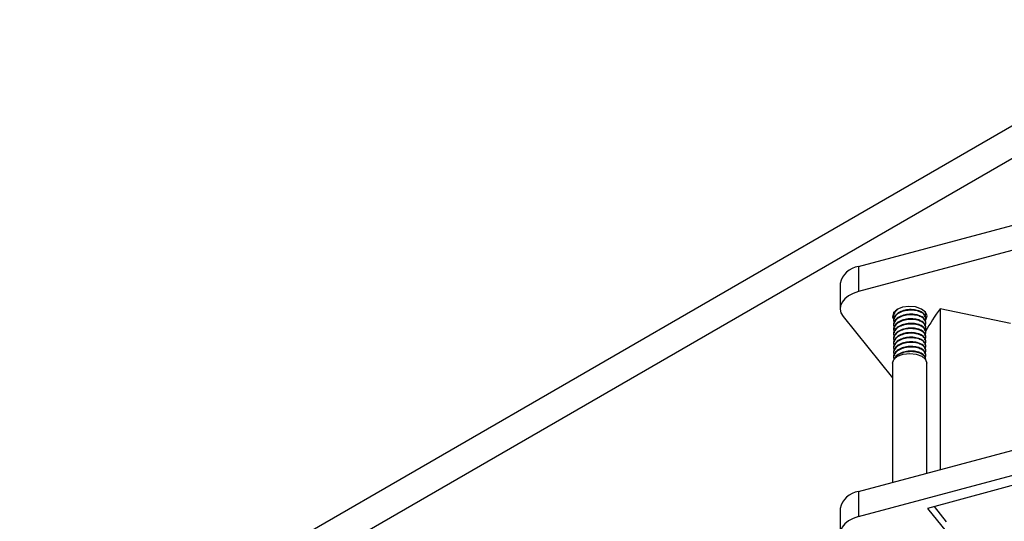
# Model space of a CAD drawing. Header units: millimetres. Extents: x 16 to 577, y 6 to 416.
# Tile 82 of 119: x 469 to 487, y 275 to 284. Entities that reach past the tile are written whole.
import ezdxf

# ---------------------------------------------------------------- set-up
doc = ezdxf.new("R2010")
doc.units = ezdxf.units.MM

msp = doc.modelspace()

# ---------------------------------------------------------------- linework, layer by layer
at = {"color": 7, "linetype": 'Continuous', "lineweight": 25}
for p, q in [((468.9726, 272.1088), (490.088, 284.2984)), ((490.3405, 283.861), (469.2251, 271.6714)), ((484.1127, 279.9199), (498.6136, 283.8235)), ((489.3408, 280.884), (484.1127, 279.4767)), ((484.1127, 279.9199), (484.1127, 279.4767)), ((483.7828, 279.621), (483.7828, 279.1777)), ((484.1127, 275.4873), (498.6136, 279.3909)), ((483.8363, 279.0383), (484.7148, 277.9507)), ((484.733, 279.0543), (484.733, 279.044)), ((484.7332, 279.1257), (484.7493, 279.0749)), ((485.3044, 279.0849), (485.3044, 279.0951)), ((485.5563, 279.1741), (485.5563, 276.3192)), ((486.81, 278.9107), (485.5563, 279.1741)), ((484.733, 278.9726), (484.733, 278.9624)), ((484.733, 278.8909), (484.733, 278.8807)), ((485.3044, 279.0032), (485.3044, 279.0134)), ((485.3044, 278.9216), (485.3044, 278.9318)), ((484.733, 278.8093), (484.733, 278.7991)), ((484.733, 278.7276), (484.733, 278.7174)), ((485.3044, 278.8399), (485.3044, 278.8501)), ((485.3044, 278.7583), (485.3044, 278.7685)), ((485.3044, 278.6766), (485.3044, 278.6868)), ((484.733, 278.646), (484.733, 278.6358)), ((484.733, 278.5643), (484.733, 278.5541)), ((485.3044, 278.595), (485.3044, 278.6052)), ((485.3044, 278.5133), (485.3044, 278.5235)), ((484.733, 278.4827), (484.733, 278.4725)), ((484.733, 278.401), (484.733, 278.3908)), ((485.3044, 278.4316), (485.3044, 278.4418)), ((485.3044, 278.35), (485.3044, 278.3602)), ((484.7148, 278.2075), (484.7148, 276.0926)), ((484.733, 278.3194), (484.733, 278.3092)), ((485.3044, 278.2683), (485.3044, 278.2785)), ((485.3225, 276.2562), (485.3225, 278.2075)), ((484.1127, 275.9306), (489.3408, 277.3379)), ((487.4703, 276.2091), (485.334, 275.6341)), ((484.1127, 275.9306), (484.1127, 275.4873)), ((483.7828, 275.6316), (483.7828, 275.1883)), ((485.334, 275.6341), (485.666, 275.223)), ((485.4501, 275.6653), (485.666, 275.398))]:
    msp.add_line(p, q, dxfattribs=at)
at = {"color": 7, "linetype": 'Continuous', "lineweight": 25, "flags": 128}
for points in [[(484.1127, 279.4767), (484.0163, 279.4437), (483.9329, 279.4006), (483.8657, 279.3488), (483.8172, 279.2905), (483.7894, 279.2279), (483.7833, 279.1633), (483.7992, 279.0993), (483.8363, 279.0383)], [(485.2968, 278.9629), (485.3073, 278.9775), (485.3255, 279.0458), (485.297, 279.113), (485.2262, 279.1688), (485.1237, 279.2047), (485.0053, 279.2152), (484.8889, 279.1988), (484.7922, 279.1579), (484.7301, 279.0987), (484.7118, 279.0304), (484.7403, 278.9632)], [(484.7148, 278.2075), (484.738, 278.2747), (484.8038, 278.3316)], [(484.8038, 278.3316), (484.9024, 278.3696), (485.0187, 278.3829), (485.135, 278.3696), (485.2335, 278.3316), (485.2994, 278.2747), (485.3225, 278.2075)], [(484.1127, 275.4873), (484.0163, 275.4544), (483.9329, 275.4112), (483.8657, 275.3595), (483.8172, 275.3012), (483.7894, 275.2385), (483.7833, 275.1739), (483.7992, 275.1099), (483.8363, 275.0489)]]:
    msp.add_lwpolyline(points, dxfattribs=at)
at = {"color": 7, "linetype": 'Continuous', "lineweight": 25}
for centre, radius, start, end in [((484.1513, 279.5459), 0.376, 95.88248, 168.48076), ((489.3745, 276.4409), 4.6957, 144.40399, 150.22389), ((484.1513, 275.5565), 0.376, 95.88248, 168.48076), ((490.7653, 272.325), 4.7015, 130.42361, 150.3398)]:
    msp.add_arc(centre, radius, start, end, dxfattribs=at)
for points, knots in [([(484.7842, 279.15), (484.7736, 279.1408), (484.7417, 279.1131), (484.7259, 279.0771), (484.7331, 279.0545), (484.7332, 279.0543)], [0, 0, 0, 0, 0.3282635, 0.9922171, 1, 1, 1, 1]), ([(485.3041, 279.0134), (485.2999, 279.0334), (485.2915, 279.073), (485.2253, 279.1227), (485.131, 279.1546), (485.0187, 279.1618), (484.9068, 279.1443), (484.8104, 279.1024), (484.7513, 279.0423), (484.7259, 278.9955), (484.7331, 278.9729), (484.7332, 278.9726)], [0, 0, 0, 0, 0.1259187, 0.2500097, 0.3741007, 0.5014531, 0.623763, 0.7500097, 0.8762563, 0.9985663, 1, 1, 1, 1]), ([(485.3041, 278.9317), (485.2999, 278.9517), (485.2915, 278.9913), (485.2253, 279.0411), (485.131, 279.073), (485.0187, 279.0802), (484.9068, 279.0627), (484.8104, 279.0207), (484.7513, 278.9607), (484.7259, 278.9138), (484.7331, 278.8912), (484.7332, 278.891)], [0, 0, 0, 0, 0.1259187, 0.2500097, 0.3741007, 0.5014531, 0.623763, 0.7500097, 0.8762563, 0.9985663, 1, 1, 1, 1]), ([(484.8077, 279.1623), (484.7879, 279.146), (484.7456, 279.1113), (484.7249, 279.0496), (484.7419, 279.0103), (484.7493, 278.9932)], [0, 0, 0, 0, 0.3331107, 0.7096737, 1, 1, 1, 1]), ([(485.2889, 278.9612), (485.2959, 278.9749), (485.3129, 279.0083), (485.2887, 279.0627), (485.2261, 279.1125), (485.1307, 279.1444), (485.0188, 279.1516), (484.9066, 279.1341), (484.811, 279.0922), (484.7488, 279.032), (484.7246, 278.9681), (484.7418, 278.9287), (484.7493, 278.9116)], [0, 0, 0, 0, 0.0749343, 0.1825916, 0.2874918, 0.3923921, 0.5000494, 0.603444, 0.7101665, 0.8168891, 0.9202837, 1, 1, 1, 1]), ([(485.2831, 278.8639), (485.2931, 278.8828), (485.3137, 278.9213), (485.2892, 278.981), (485.226, 279.0308), (485.1307, 279.0628), (485.0188, 279.07), (484.9066, 279.0525), (484.8111, 279.0105), (484.7486, 278.9504), (484.7241, 278.8829), (484.7434, 278.84), (484.7527, 278.8194)], [0, 0, 0, 0, 0.0989618, 0.2020034, 0.3024063, 0.4028092, 0.5058508, 0.6048126, 0.7069596, 0.8091066, 0.9080684, 1, 1, 1, 1]), ([(485.2831, 279.0272), (485.2949, 279.0462), (485.3127, 279.075), (485.2984, 279.1035), (485.2935, 279.1132)], [0, 0, 0, 0, 0.6613028, 1, 1, 1, 1]), ([(485.3041, 278.8501), (485.2999, 278.87), (485.2915, 278.9097), (485.2253, 278.9594), (485.131, 278.9913), (485.0187, 278.9985), (484.9068, 278.981), (484.8104, 278.9391), (484.7513, 278.879), (484.7259, 278.8322), (484.7331, 278.8096), (484.7332, 278.8093)], [0, 0, 0, 0, 0.12591865, 0.25000967, 0.37410069, 0.50145307, 0.62376305, 0.75000967, 0.8762563, 0.99856628, 1, 1, 1, 1]), ([(485.3041, 278.7684), (485.2999, 278.7884), (485.2915, 278.828), (485.2253, 278.8777), (485.131, 278.9096), (485.0187, 278.9169), (484.9068, 278.8994), (484.8104, 278.8574), (484.7513, 278.7974), (484.7259, 278.7505), (484.7331, 278.7279), (484.7332, 278.7277)], [0, 0, 0, 0, 0.1259187, 0.2500097, 0.3741007, 0.5014531, 0.623763, 0.7500097, 0.8762563, 0.9985663, 1, 1, 1, 1]), ([(485.2831, 278.7822), (485.2931, 278.8011), (485.3137, 278.8397), (485.2892, 278.8994), (485.226, 278.9492), (485.1308, 278.9811), (485.0188, 278.9883), (484.9066, 278.9708), (484.811, 278.9289), (484.7488, 278.8687), (484.7246, 278.8048), (484.7418, 278.7654), (484.7493, 278.7483)], [0, 0, 0, 0, 0.1005335, 0.2052115, 0.3072089, 0.4092063, 0.5138844, 0.6144178, 0.718187, 0.8219562, 0.9224897, 1, 1, 1, 1]), ([(485.2831, 278.7006), (485.2931, 278.7195), (485.3137, 278.758), (485.2892, 278.8177), (485.226, 278.8675), (485.1308, 278.8994), (485.0188, 278.9067), (484.9066, 278.8892), (484.811, 278.8472), (484.7488, 278.7871), (484.7246, 278.7231), (484.7418, 278.6838), (484.7493, 278.6666)], [0, 0, 0, 0, 0.1005335, 0.2052115, 0.3072089, 0.4092063, 0.5138844, 0.6144178, 0.718187, 0.8219562, 0.9224897, 1, 1, 1, 1]), ([(485.3041, 278.6868), (485.2999, 278.7067), (485.2915, 278.7464), (485.2253, 278.7961), (485.131, 278.828), (485.0187, 278.8352), (484.9068, 278.8177), (484.8104, 278.7757), (484.7513, 278.7157), (484.7259, 278.6688), (484.7331, 278.6463), (484.7332, 278.646)], [0, 0, 0, 0, 0.1259187, 0.2500097, 0.3741007, 0.5014531, 0.623763, 0.7500097, 0.8762563, 0.9985663, 1, 1, 1, 1]), ([(485.3041, 278.6051), (485.2999, 278.6251), (485.2915, 278.6647), (485.2253, 278.7144), (485.131, 278.7463), (485.0187, 278.7536), (484.9068, 278.7361), (484.8104, 278.6941), (484.7513, 278.6341), (484.7259, 278.5872), (484.7331, 278.5646), (484.7332, 278.5644)], [0, 0, 0, 0, 0.1259187, 0.2500097, 0.3741007, 0.5014531, 0.623763, 0.7500097, 0.8762563, 0.9985663, 1, 1, 1, 1]), ([(485.2831, 278.6189), (485.2931, 278.6378), (485.3137, 278.6764), (485.2892, 278.736), (485.226, 278.7859), (485.1308, 278.8178), (485.0188, 278.825), (484.9066, 278.8075), (484.811, 278.7656), (484.7488, 278.7054), (484.7246, 278.6415), (484.7418, 278.6021), (484.7493, 278.585)], [0, 0, 0, 0, 0.1005335, 0.2052115, 0.3072089, 0.4092063, 0.5138844, 0.6144178, 0.718187, 0.8219562, 0.9224897, 1, 1, 1, 1]), ([(485.2831, 278.5373), (485.2931, 278.5562), (485.3137, 278.5947), (485.2892, 278.6544), (485.226, 278.7042), (485.1308, 278.7361), (485.0188, 278.7434), (484.9066, 278.7258), (484.811, 278.6839), (484.7488, 278.6238), (484.7246, 278.5598), (484.7418, 278.5205), (484.7493, 278.5033)], [0, 0, 0, 0, 0.1005335, 0.2052115, 0.3072089, 0.4092063, 0.5138844, 0.6144178, 0.718187, 0.8219562, 0.9224897, 1, 1, 1, 1]), ([(485.3041, 278.5235), (485.2999, 278.5434), (485.2915, 278.5831), (485.2253, 278.6328), (485.131, 278.6647), (485.0187, 278.6719), (484.9068, 278.6544), (484.8104, 278.6124), (484.7513, 278.5524), (484.7259, 278.5055), (484.7331, 278.483), (484.7332, 278.4827)], [0, 0, 0, 0, 0.1259187, 0.2500097, 0.3741007, 0.5014531, 0.623763, 0.7500097, 0.8762563, 0.9985663, 1, 1, 1, 1]), ([(485.3041, 278.4418), (485.2999, 278.4618), (485.2915, 278.5014), (485.2253, 278.5511), (485.131, 278.583), (485.0187, 278.5903), (484.9068, 278.5728), (484.8104, 278.5308), (484.7513, 278.4708), (484.7259, 278.4239), (484.7331, 278.4013), (484.7332, 278.4011)], [0, 0, 0, 0, 0.1259187, 0.2500097, 0.3741007, 0.5014531, 0.623763, 0.7500097, 0.8762563, 0.9985663, 1, 1, 1, 1]), ([(485.3041, 278.3602), (485.2999, 278.3801), (485.2915, 278.4197), (485.2253, 278.4695), (485.131, 278.5014), (485.0187, 278.5086), (484.9068, 278.4911), (484.8104, 278.4491), (484.7513, 278.3891), (484.7259, 278.3422), (484.7331, 278.3197), (484.7332, 278.3194)], [0, 0, 0, 0, 0.1259187, 0.2500097, 0.3741007, 0.5014531, 0.623763, 0.7500097, 0.8762563, 0.9985663, 1, 1, 1, 1]), ([(485.2831, 278.4556), (485.2931, 278.4745), (485.3137, 278.5131), (485.2892, 278.5727), (485.226, 278.6226), (485.1308, 278.6545), (485.0188, 278.6617), (484.9066, 278.6442), (484.811, 278.6022), (484.7488, 278.5421), (484.7246, 278.4782), (484.7418, 278.4388), (484.7493, 278.4217)], [0, 0, 0, 0, 0.10053345, 0.20521153, 0.30720892, 0.40920631, 0.51388439, 0.61441784, 0.71818704, 0.82195624, 0.9224897, 1, 1, 1, 1]), ([(485.2831, 278.374), (485.2931, 278.3929), (485.3137, 278.4314), (485.2892, 278.4911), (485.226, 278.5409), (485.1308, 278.5728), (485.0188, 278.5801), (484.9066, 278.5625), (484.811, 278.5206), (484.7488, 278.4605), (484.7246, 278.3965), (484.7418, 278.3572), (484.7493, 278.34)], [0, 0, 0, 0, 0.1005335, 0.2052115, 0.3072089, 0.4092063, 0.5138844, 0.6144178, 0.718187, 0.8219562, 0.9224897, 1, 1, 1, 1]), ([(485.2831, 278.2923), (485.2931, 278.3112), (485.3137, 278.3498), (485.2892, 278.4094), (485.226, 278.4592), (485.1308, 278.4912), (485.0188, 278.4984), (484.9066, 278.4809), (484.8109, 278.4389), (484.7494, 278.3788), (484.7253, 278.3207), (484.7391, 278.287), (484.7438, 278.2756)], [0, 0, 0, 0, 0.10321059, 0.21067617, 0.31538968, 0.42010319, 0.52756877, 0.63077936, 0.73731186, 0.84384437, 0.94705496, 1, 1, 1, 1]), ([(485.3041, 278.2785), (485.2999, 278.2985), (485.2915, 278.3381), (485.2254, 278.3878), (485.1309, 278.4197), (485.0189, 278.4269), (484.9061, 278.4095), (484.813, 278.3673), (484.7561, 278.3201), (484.7483, 278.2884), (484.7462, 278.2799)], [0, 0, 0, 0, 0.13649809, 0.27101498, 0.40553188, 0.54358415, 0.67617037, 0.81302398, 0.94987759, 1, 1, 1, 1]), ([(485.3041, 278.2683), (485.2999, 278.2883), (485.2915, 278.3279), (485.2254, 278.3776), (485.1309, 278.4095), (485.019, 278.4167), (484.9057, 278.3993), (484.8144, 278.3569), (484.7614, 278.3173), (484.754, 278.294), (484.7539, 278.2935)], [0, 0, 0, 0, 0.1433065, 0.284533, 0.4257595, 0.5706977, 0.7098972, 0.853577, 0.9972567, 1, 1, 1, 1])]:
    msp.add_open_spline(points, degree=3, knots=knots, dxfattribs=at)

doc.saveas('drawing.dxf')
